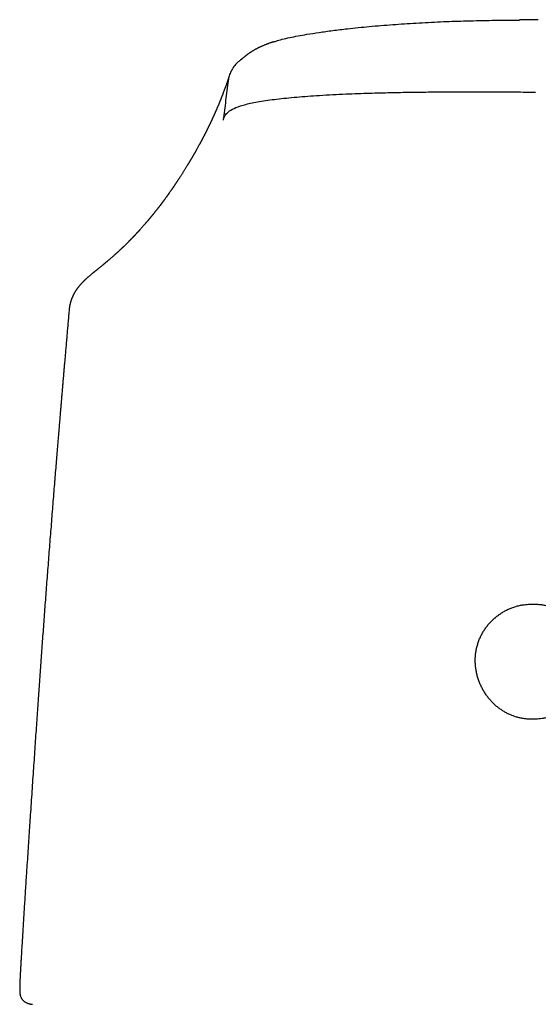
# Model space of a CAD drawing. Header units: millimetres. Extents: x 8 to 856, y 12 to 776.
# Tile 13 of 30: x 358 to 383, y 691 to 739. Entities that reach past the tile are written whole.
import ezdxf

# ---------------------------------------------------------------- set-up
doc = ezdxf.new("R2010")
doc.units = ezdxf.units.MM

msp = doc.modelspace()

# ---------------------------------------------------------------- linework, layer by layer
at = {"color": 7, "linetype": 'Continuous', "lineweight": 30}
for p, q in [((360.474, 726.093), (360.509, 726.135)), ((359.999, 724.966), (359.999, 724.964)), ((357.581, 691.763), (357.58, 691.727)), ((357.587, 691.952), (357.582, 691.773))]:
    msp.add_line(p, q, dxfattribs=at)
for points, knots in [([(370.029, 738.072), (370.058, 738.082), (370.239, 738.15), (370.775, 738.274), (371.499, 738.414), (372.222, 738.528), (372.886, 738.619), (373.7, 738.717), (374.68, 738.817), (375.803, 738.91), (376.969, 738.987), (378.126, 739.046), (379.321, 739.089), (380.515, 739.116), (381.428, 739.129), (381.925, 739.131), (382.021, 739.131)], [0, 0, 0, 0, 0.016167, 0.103525, 0.191276, 0.247522, 0.305836, 0.366621, 0.452249, 0.541423, 0.627266, 0.716418, 0.799425, 0.891099, 0.978879, 1, 1, 1, 1]), ([(382.934, 739.147), (382.922, 739.146), (382.889, 739.146), (382.835, 739.145), (382.773, 739.143), (382.708, 739.142), (382.645, 739.141), (382.583, 739.139), (382.528, 739.138), (382.479, 739.137), (382.438, 739.137), (382.398, 739.136), (382.353, 739.135), (382.303, 739.134), (382.252, 739.134), (382.199, 739.133), (382.146, 739.133), (382.091, 739.132), (382.05, 739.132), (382.026, 739.132), (382.021, 739.132)], [0, 0, 0, 0, 0.037494, 0.105491, 0.173265, 0.239784, 0.314435, 0.378949, 0.441616, 0.497379, 0.537862, 0.577653, 0.628559, 0.687485, 0.744125, 0.79766, 0.862563, 0.921131, 0.981477, 1, 1, 1, 1]), ([(370.028, 738.076), (370.017, 738.073), (369.996, 738.066), (369.966, 738.056), (369.935, 738.046), (369.9, 738.034), (369.856, 738.019), (369.805, 738.001), (369.75, 737.981), (369.696, 737.961), (369.646, 737.942), (369.593, 737.922), (369.538, 737.899), (369.479, 737.875), (369.423, 737.85), (369.372, 737.827), (369.327, 737.807), (369.291, 737.79), (369.257, 737.773), (369.221, 737.755), (369.181, 737.735), (369.136, 737.711), (369.087, 737.684), (369.038, 737.657), (368.991, 737.63), (368.953, 737.606), (368.922, 737.587), (368.901, 737.574), (368.882, 737.561), (368.862, 737.548), (368.842, 737.535), (368.822, 737.521), (368.803, 737.508), (368.785, 737.495), (368.769, 737.484), (368.755, 737.474), (368.741, 737.464), (368.727, 737.454), (368.714, 737.443), (368.701, 737.434), (368.69, 737.425), (368.68, 737.418), (368.67, 737.41), (368.659, 737.402), (368.649, 737.393), (368.64, 737.387), (368.634, 737.381), (368.628, 737.377), (368.621, 737.372), (368.614, 737.366), (368.607, 737.36), (368.6, 737.355), (368.594, 737.35), (368.583, 737.341), (368.567, 737.328), (368.548, 737.312), (368.529, 737.297), (368.512, 737.283), (368.492, 737.267), (368.473, 737.251), (368.457, 737.237), (368.445, 737.227), (368.435, 737.219), (368.427, 737.212), (368.418, 737.205), (368.41, 737.198), (368.402, 737.191), (368.395, 737.186), (368.39, 737.181), (368.384, 737.177), (368.379, 737.173), (368.375, 737.17), (368.372, 737.167), (368.369, 737.165), (368.367, 737.163), (368.364, 737.161), (368.362, 737.159), (368.361, 737.159), (368.361, 737.159)], [0, 0, 0, 0, 0.010431, 0.020686, 0.028644, 0.041205, 0.055532, 0.072848, 0.093128, 0.111752, 0.129251, 0.146961, 0.168964, 0.190516, 0.211641, 0.234407, 0.25084, 0.265168, 0.278971, 0.293116, 0.310646, 0.330034, 0.353429, 0.376896, 0.397243, 0.421141, 0.433649, 0.444635, 0.454742, 0.464909, 0.476892, 0.489147, 0.50133, 0.512575, 0.523132, 0.532908, 0.542377, 0.552108, 0.563114, 0.573295, 0.582961, 0.589582, 0.597721, 0.608726, 0.618451, 0.626248, 0.632701, 0.637506, 0.643219, 0.651437, 0.660015, 0.66641, 0.672161, 0.679704, 0.703943, 0.729513, 0.749932, 0.777285, 0.798288, 0.826825, 0.845104, 0.856977, 0.869162, 0.877547, 0.886693, 0.898859, 0.910498, 0.918924, 0.926469, 0.935556, 0.946083, 0.954685, 0.961305, 0.967883, 0.975045, 0.985793, 0.998091, 1, 1, 1, 1]), ([(368.364, 737.154), (368.319, 737.121), (368.202, 737.036), (368.049, 736.859), (367.912, 736.639), (367.816, 736.404), (367.787, 736.242), (367.772, 736.163)], [0, 0, 0, 0, 0.141, 0.363986, 0.583497, 0.79637, 1, 1, 1, 1]), ([(367.831, 736.423), (367.829, 736.417), (367.824, 736.403), (367.817, 736.382), (367.811, 736.36), (367.804, 736.341), (367.798, 736.323), (367.792, 736.306), (367.787, 736.288), (367.781, 736.27), (367.774, 736.251), (367.768, 736.231), (367.76, 736.209), (367.753, 736.187), (367.746, 736.166), (367.738, 736.144), (367.731, 736.122), (367.723, 736.099), (367.715, 736.077), (367.708, 736.055), (367.701, 736.036), (367.695, 736.019), (367.69, 736.003), (367.685, 735.989), (367.68, 735.976), (367.676, 735.964), (367.671, 735.951), (367.665, 735.935), (367.659, 735.915), (367.651, 735.894), (367.643, 735.872), (367.634, 735.848), (367.625, 735.823), (367.616, 735.797), (367.607, 735.772), (367.59, 735.725), (367.565, 735.657), (367.537, 735.585), (367.517, 735.531), (367.503, 735.494), (367.489, 735.457), (367.475, 735.421), (367.461, 735.386), (367.448, 735.354), (367.437, 735.325), (367.427, 735.3), (367.417, 735.275), (367.407, 735.25), (367.397, 735.224), (367.386, 735.198), (367.376, 735.172), (367.366, 735.147), (367.356, 735.123), (367.347, 735.101), (367.339, 735.083), (367.333, 735.067), (367.327, 735.052), (367.32, 735.036), (367.312, 735.017), (367.302, 734.994), (367.292, 734.969), (367.281, 734.943), (367.269, 734.913), (367.255, 734.881), (367.24, 734.847), (367.225, 734.812), (367.211, 734.777), (367.195, 734.743), (367.18, 734.708), (367.166, 734.676), (367.154, 734.648), (367.144, 734.625), (367.134, 734.603), (367.126, 734.585), (367.119, 734.569), (367.113, 734.555), (367.107, 734.542), (367.1, 734.526), (367.092, 734.507), (367.082, 734.485), (367.071, 734.461), (367.059, 734.436), (367.047, 734.409), (367.035, 734.382), (367.023, 734.356), (367.011, 734.33), (367, 734.306), (366.988, 734.28), (366.977, 734.255), (366.965, 734.23), (366.954, 734.207), (366.944, 734.186), (366.936, 734.168), (366.928, 734.152), (366.921, 734.137), (366.914, 734.123), (366.909, 734.111), (366.903, 734.1), (366.898, 734.089), (366.892, 734.075), (366.883, 734.058), (366.873, 734.035), (366.861, 734.012), (366.85, 733.989), (366.84, 733.969), (366.831, 733.95), (366.822, 733.93), (366.812, 733.909), (366.801, 733.887), (366.789, 733.863), (366.777, 733.839), (366.765, 733.814), (366.752, 733.787), (366.738, 733.76), (366.724, 733.733), (366.711, 733.706), (366.699, 733.682), (366.686, 733.657), (366.675, 733.634), (366.663, 733.611), (366.652, 733.59), (366.641, 733.567), (366.628, 733.542), (366.615, 733.516), (366.602, 733.491), (366.59, 733.467), (366.578, 733.444), (366.566, 733.422), (366.554, 733.399), (366.542, 733.376), (366.529, 733.351), (366.516, 733.326), (366.503, 733.301), (366.49, 733.277), (366.479, 733.255), (366.468, 733.235), (366.457, 733.215), (366.448, 733.197), (366.439, 733.181), (366.431, 733.165), (366.423, 733.151), (366.414, 733.135), (366.405, 733.117), (366.394, 733.097), (366.382, 733.075), (366.37, 733.052), (366.356, 733.028), (366.336, 732.99), (366.308, 732.939), (366.272, 732.874), (366.243, 732.823), (366.223, 732.786), (366.21, 732.763), (366.198, 732.741), (366.186, 732.722), (366.176, 732.703), (366.167, 732.687), (366.158, 732.672), (366.15, 732.657), (366.141, 732.642), (366.132, 732.625), (366.122, 732.607), (366.111, 732.588), (366.098, 732.565), (366.082, 732.539), (366.065, 732.509), (366.048, 732.48), (366.031, 732.45), (366.015, 732.422), (365.999, 732.395), (365.982, 732.367), (365.967, 732.34), (365.952, 732.315), (365.937, 732.291), (365.925, 732.27), (365.915, 732.253), (365.906, 732.238), (365.897, 732.224), (365.889, 732.209), (365.88, 732.194), (365.87, 732.178), (365.859, 732.16), (365.847, 732.14), (365.833, 732.117), (365.819, 732.093), (365.804, 732.068), (365.789, 732.043), (365.767, 732.007), (365.738, 731.96), (365.704, 731.904), (365.671, 731.851), (365.639, 731.8), (365.608, 731.75), (365.577, 731.701), (365.547, 731.653), (365.517, 731.605), (365.486, 731.557), (365.455, 731.509), (365.425, 731.462), (365.397, 731.419), (365.372, 731.38), (365.347, 731.342), (365.323, 731.306), (365.299, 731.27), (365.276, 731.234), (365.255, 731.202), (365.236, 731.174), (365.22, 731.15), (365.203, 731.125), (365.185, 731.098), (365.169, 731.074), (365.155, 731.053), (365.143, 731.036), (365.131, 731.018), (365.119, 731), (365.108, 730.983), (365.097, 730.967), (365.087, 730.953), (365.078, 730.94), (365.07, 730.928), (365.063, 730.919), (365.058, 730.91), (365.052, 730.902), (365.046, 730.893), (365.039, 730.882), (365.03, 730.87), (365.021, 730.857), (365.011, 730.842), (365, 730.826), (364.988, 730.809), (364.975, 730.791), (364.958, 730.766), (364.936, 730.734), (364.908, 730.695), (364.886, 730.663), (364.869, 730.64), (364.859, 730.625), (364.849, 730.612), (364.841, 730.601), (364.834, 730.591), (364.828, 730.582), (364.822, 730.574), (364.816, 730.565), (364.809, 730.555), (364.801, 730.544), (364.792, 730.532), (364.782, 730.518), (364.772, 730.504), (364.761, 730.488), (364.739, 730.458), (364.707, 730.415), (364.675, 730.371), (364.654, 730.342), (364.642, 730.326), (364.631, 730.311), (364.621, 730.298), (364.612, 730.286), (364.604, 730.275), (364.598, 730.266), (364.592, 730.258), (364.586, 730.25), (364.579, 730.242), (364.572, 730.232), (364.564, 730.222), (364.555, 730.21), (364.545, 730.196), (364.534, 730.181), (364.522, 730.166), (364.51, 730.149), (364.498, 730.133), (364.485, 730.116), (364.454, 730.076), (364.424, 730.036), (364.393, 729.997), (364.383, 729.983), (364.374, 729.972), (364.366, 729.961), (364.359, 729.952), (364.352, 729.944), (364.346, 729.935), (364.338, 729.926), (364.33, 729.915), (364.321, 729.903), (364.309, 729.888), (364.297, 729.872), (364.283, 729.854), (364.268, 729.835), (364.252, 729.816), (364.236, 729.795), (364.217, 729.771), (364.193, 729.741), (364.171, 729.714), (364.155, 729.693), (364.144, 729.68), (364.135, 729.669), (364.127, 729.658), (364.119, 729.649), (364.113, 729.641), (364.107, 729.635), (364.102, 729.628), (364.095, 729.619), (364.086, 729.608), (364.074, 729.593), (364.061, 729.578), (364.048, 729.562), (364.034, 729.545), (364.02, 729.528), (364.007, 729.512), (363.994, 729.496), (363.981, 729.48), (363.966, 729.463), (363.951, 729.444), (363.936, 729.426), (363.92, 729.407), (363.906, 729.39), (363.893, 729.375), (363.881, 729.361), (363.871, 729.348), (363.86, 729.336), (363.847, 729.321), (363.831, 729.301), (363.811, 729.277), (363.789, 729.252), (363.768, 729.227), (363.746, 729.202), (363.72, 729.171), (363.689, 729.136), (363.655, 729.096), (363.621, 729.058), (363.587, 729.019), (363.553, 728.981), (363.519, 728.942), (363.483, 728.903), (363.456, 728.872), (363.435, 728.849), (363.421, 728.834), (363.407, 728.818), (363.391, 728.801), (363.374, 728.782), (363.356, 728.763), (363.338, 728.743), (363.321, 728.724), (363.304, 728.706), (363.289, 728.69), (363.274, 728.674), (363.261, 728.66), (363.249, 728.647), (363.238, 728.635), (363.227, 728.624), (363.217, 728.613), (363.208, 728.603), (363.199, 728.594), (363.192, 728.586), (363.184, 728.578), (363.176, 728.569), (363.167, 728.56), (363.156, 728.549), (363.144, 728.536), (363.132, 728.523), (363.117, 728.508), (363.101, 728.491), (363.083, 728.473), (363.066, 728.454), (363.047, 728.435), (363.029, 728.416), (363.011, 728.398), (362.994, 728.381), (362.979, 728.365), (362.966, 728.352), (362.954, 728.34), (362.942, 728.327), (362.929, 728.314), (362.913, 728.298), (362.896, 728.281), (362.878, 728.263), (362.856, 728.241), (362.83, 728.215), (362.799, 728.184), (362.766, 728.152), (362.732, 728.119), (362.697, 728.085), (362.668, 728.056), (362.644, 728.033), (362.626, 728.016), (362.608, 727.999), (362.591, 727.982), (362.575, 727.967), (362.56, 727.953), (362.547, 727.941), (362.535, 727.929), (362.522, 727.917), (362.507, 727.903), (362.489, 727.886), (362.47, 727.869), (362.449, 727.849), (362.43, 727.831), (362.411, 727.814), (362.395, 727.799), (362.377, 727.782), (362.359, 727.766), (362.341, 727.75), (362.324, 727.734), (362.307, 727.718), (362.291, 727.704), (362.276, 727.69), (362.261, 727.677), (362.244, 727.661), (362.224, 727.644), (362.201, 727.624), (362.174, 727.599), (362.14, 727.569), (362.099, 727.533), (362.056, 727.496), (362.012, 727.458), (361.969, 727.42), (361.926, 727.385), (361.89, 727.354), (361.86, 727.328), (361.835, 727.307), (361.808, 727.285), (361.78, 727.261), (361.751, 727.237), (361.721, 727.212), (361.692, 727.188), (361.658, 727.16), (361.62, 727.128), (361.577, 727.093), (361.536, 727.059), (361.5, 727.031), (361.47, 727.006), (361.446, 726.986), (361.42, 726.965), (361.391, 726.942), (361.361, 726.918), (361.328, 726.892), (361.298, 726.867), (361.271, 726.846), (361.249, 726.828), (361.228, 726.811), (361.209, 726.795), (361.189, 726.779), (361.17, 726.764), (361.152, 726.748), (361.135, 726.735), (361.119, 726.721), (361.102, 726.707), (361.082, 726.691), (361.06, 726.673), (361.034, 726.651), (361.002, 726.624), (360.964, 726.592), (360.932, 726.564), (360.907, 726.543), (360.893, 726.53), (360.879, 726.517), (360.866, 726.506), (360.853, 726.494), (360.839, 726.481), (360.823, 726.466), (360.806, 726.45), (360.787, 726.432), (360.768, 726.414), (360.751, 726.398), (360.735, 726.383), (360.718, 726.366), (360.699, 726.347), (360.678, 726.326), (360.657, 726.304), (360.638, 726.283), (360.621, 726.265), (360.607, 726.251), (360.594, 726.237), (360.581, 726.222), (360.566, 726.207), (360.551, 726.19), (360.536, 726.172), (360.52, 726.155), (360.51, 726.143), (360.505, 726.138)], [0, 0, 0, 0, 0.002013, 0.004369, 0.006569, 0.008611, 0.010497, 0.012227, 0.013977, 0.01585, 0.017848, 0.019972, 0.022222, 0.024598, 0.026734, 0.028963, 0.031284, 0.033698, 0.03607, 0.038285, 0.040341, 0.042088, 0.043701, 0.045181, 0.046529, 0.047743, 0.048866, 0.050699, 0.052701, 0.054871, 0.057211, 0.059718, 0.062336, 0.064985, 0.067622, 0.07025, 0.079548, 0.088709, 0.092548, 0.096357, 0.100136, 0.103885, 0.107573, 0.111113, 0.113788, 0.116369, 0.118856, 0.121377, 0.124064, 0.126917, 0.129442, 0.132078, 0.13463, 0.136999, 0.138732, 0.140352, 0.141859, 0.143277, 0.145422, 0.147756, 0.150278, 0.152988, 0.155887, 0.159391, 0.162914, 0.166451, 0.170002, 0.173568, 0.177149, 0.180708, 0.183274, 0.185659, 0.187863, 0.189887, 0.19135, 0.192702, 0.194053, 0.195513, 0.197574, 0.199821, 0.202252, 0.20487, 0.207606, 0.210351, 0.213106, 0.215639, 0.218178, 0.220726, 0.22328, 0.225842, 0.228353, 0.230343, 0.232184, 0.233874, 0.235415, 0.236805, 0.238025, 0.239101, 0.240147, 0.241244, 0.24333, 0.24558, 0.247992, 0.250569, 0.252377, 0.254257, 0.256249, 0.258385, 0.260665, 0.263089, 0.265506, 0.268051, 0.270724, 0.273525, 0.276455, 0.278966, 0.281512, 0.283971, 0.286337, 0.288612, 0.290794, 0.292884, 0.295609, 0.298211, 0.30071, 0.303106, 0.305445, 0.307676, 0.309898, 0.312247, 0.314723, 0.317327, 0.320058, 0.322289, 0.324488, 0.32656, 0.328506, 0.330326, 0.331989, 0.33353, 0.334958, 0.336428, 0.338308, 0.340332, 0.342497, 0.344805, 0.347255, 0.349791, 0.356249, 0.362708, 0.369165, 0.371606, 0.373898, 0.376038, 0.378029, 0.37987, 0.38156, 0.382911, 0.384342, 0.385891, 0.387556, 0.389338, 0.391237, 0.393252, 0.396193, 0.399166, 0.402136, 0.405103, 0.407847, 0.410588, 0.413326, 0.416045, 0.418608, 0.420985, 0.423176, 0.424767, 0.426244, 0.427608, 0.428999, 0.430494, 0.432094, 0.433798, 0.435919, 0.438181, 0.440587, 0.443068, 0.44554, 0.448002, 0.453771, 0.45949, 0.464642, 0.469699, 0.474639, 0.479462, 0.484171, 0.488814, 0.493558, 0.498402, 0.503301, 0.507293, 0.511152, 0.514881, 0.518508, 0.522043, 0.525554, 0.529184, 0.531482, 0.533849, 0.536365, 0.539035, 0.54186, 0.543513, 0.545215, 0.546965, 0.548764, 0.550505, 0.552092, 0.553527, 0.554806, 0.555933, 0.556908, 0.557731, 0.558403, 0.5593, 0.560384, 0.561655, 0.562948, 0.56439, 0.56598, 0.567714, 0.56951, 0.571338, 0.575093, 0.578979, 0.582996, 0.584586, 0.586038, 0.587331, 0.588466, 0.589443, 0.590261, 0.591034, 0.591906, 0.592896, 0.594003, 0.595229, 0.596548, 0.597981, 0.599527, 0.601164, 0.606939, 0.612553, 0.614127, 0.615688, 0.617187, 0.618538, 0.619738, 0.620788, 0.621689, 0.622398, 0.623158, 0.624014, 0.624967, 0.626015, 0.627159, 0.628516, 0.629988, 0.631574, 0.633217, 0.634854, 0.636487, 0.638114, 0.646968, 0.648398, 0.6497, 0.65087, 0.651908, 0.652813, 0.653585, 0.654421, 0.655357, 0.656398, 0.657543, 0.659027, 0.660656, 0.66243, 0.664309, 0.66625, 0.668252, 0.670316, 0.673615, 0.677061, 0.678436, 0.679705, 0.680848, 0.681865, 0.682772, 0.683549, 0.684195, 0.684792, 0.685426, 0.68678, 0.688277, 0.689734, 0.691306, 0.692995, 0.694836, 0.696279, 0.697808, 0.699424, 0.701127, 0.702917, 0.704794, 0.706723, 0.70837, 0.709876, 0.711241, 0.712465, 0.713612, 0.714797, 0.717013, 0.719356, 0.721827, 0.724363, 0.726848, 0.729281, 0.733306, 0.737197, 0.74101, 0.744749, 0.748486, 0.752269, 0.756109, 0.760021, 0.761367, 0.762839, 0.764436, 0.766159, 0.768006, 0.769837, 0.771868, 0.773762, 0.77552, 0.777141, 0.778655, 0.780026, 0.781273, 0.782454, 0.783575, 0.784634, 0.785633, 0.786485, 0.787287, 0.788043, 0.788873, 0.789836, 0.790913, 0.792118, 0.793452, 0.794888, 0.796634, 0.798415, 0.80023, 0.80208, 0.803964, 0.805825, 0.807507, 0.809002, 0.810309, 0.81145, 0.812624, 0.813882, 0.815472, 0.817178, 0.818959, 0.820788, 0.823649, 0.826634, 0.829779, 0.833086, 0.836439, 0.839731, 0.841445, 0.843141, 0.844821, 0.846435, 0.847921, 0.849255, 0.850465, 0.851551, 0.852602, 0.854076, 0.855674, 0.857397, 0.85927, 0.861308, 0.862732, 0.864228, 0.865793, 0.867427, 0.869007, 0.870467, 0.872062, 0.873484, 0.87474, 0.876002, 0.877347, 0.879234, 0.881191, 0.883128, 0.886456, 0.889899, 0.893528, 0.897206, 0.900756, 0.904176, 0.907446, 0.909407, 0.911382, 0.913465, 0.915657, 0.917952, 0.920244, 0.922487, 0.92468, 0.928022, 0.931221, 0.934283, 0.937335, 0.939092, 0.940862, 0.942727, 0.944726, 0.946856, 0.949119, 0.951516, 0.953059, 0.954593, 0.956021, 0.957342, 0.958556, 0.959982, 0.961224, 0.962281, 0.96325, 0.964366, 0.965635, 0.967054, 0.968624, 0.970784, 0.97301, 0.975303, 0.976217, 0.977024, 0.977727, 0.978423, 0.979152, 0.979915, 0.980745, 0.981754, 0.982862, 0.983981, 0.984945, 0.985752, 0.986767, 0.987918, 0.989168, 0.99046, 0.991783, 0.992737, 0.993578, 0.99434, 0.995165, 0.996068, 0.997033, 0.998035, 0.999074, 1, 1, 1, 1]), ([(367.772, 736.163), (367.731, 735.841), (367.648, 735.198), (367.566, 734.553), (367.526, 734.231)], [0, 0, 0, 0, 0.500474, 1, 1, 1, 1]), ([(367.563, 734.342), (367.589, 734.399), (367.641, 734.514), (367.816, 734.686), (368.127, 734.854), (368.613, 735.011), (369.283, 735.15), (370.127, 735.268), (371.119, 735.367), (372.06, 735.435), (372.871, 735.482), (373.501, 735.512), (374.102, 735.536), (374.669, 735.555), (375.199, 735.57), (375.868, 735.587), (376.61, 735.601), (377.342, 735.609), (377.888, 735.613), (378.327, 735.615), (378.755, 735.617), (379.172, 735.618), (379.578, 735.618), (379.973, 735.618), (380.357, 735.617), (380.973, 735.616), (381.787, 735.612), (382.477, 735.607), (382.803, 735.605)], [0, 0, 0, 0, 0.05407, 0.109618, 0.166561, 0.224953, 0.284727, 0.34595, 0.408583, 0.472612, 0.508406, 0.541995, 0.573375, 0.60253, 0.629438, 0.654092, 0.703314, 0.740091, 0.762051, 0.783448, 0.804278, 0.824539, 0.844231, 0.863355, 0.881913, 0.899904, 0.952752, 1, 1, 1, 1]), ([(367.529, 734.24), (367.534, 734.257), (367.545, 734.291), (367.557, 734.325), (367.563, 734.342)], [0, 0, 0, 0, 0.500024, 1, 1, 1, 1]), ([(360.469, 726.097), (360.462, 726.088), (360.449, 726.072), (360.431, 726.049), (360.417, 726.029), (360.405, 726.014), (360.396, 726.001), (360.388, 725.99), (360.381, 725.98), (360.373, 725.969), (360.366, 725.959), (360.358, 725.948), (360.35, 725.935), (360.339, 725.919), (360.326, 725.898), (360.311, 725.876), (360.296, 725.852), (360.283, 725.83), (360.271, 725.809), (360.26, 725.79), (360.25, 725.772), (360.24, 725.754), (360.23, 725.736), (360.22, 725.717), (360.209, 725.696), (360.198, 725.674), (360.188, 725.653), (360.18, 725.636), (360.174, 725.623), (360.169, 725.612), (360.164, 725.601), (360.157, 725.586), (360.149, 725.567), (360.14, 725.545), (360.129, 725.519), (360.122, 725.501), (360.119, 725.492)], [0, 0, 0, 0, 0.04987, 0.09305, 0.129534, 0.159318, 0.182398, 0.20269, 0.222007, 0.241341, 0.260693, 0.280063, 0.302016, 0.329466, 0.366018, 0.407824, 0.447891, 0.485211, 0.518397, 0.551664, 0.578721, 0.606757, 0.638202, 0.66556, 0.697129, 0.733269, 0.768703, 0.79243, 0.812048, 0.827556, 0.842817, 0.864033, 0.890749, 0.923294, 0.961667, 1, 1, 1, 1]), ([(360.119, 725.491), (360.114, 725.479), (360.106, 725.456), (360.094, 725.423), (360.085, 725.395), (360.077, 725.37), (360.07, 725.349), (360.065, 725.33), (360.06, 725.312), (360.055, 725.294), (360.05, 725.275), (360.045, 725.254), (360.039, 725.23), (360.033, 725.203), (360.027, 725.174), (360.022, 725.147), (360.018, 725.125), (360.015, 725.107), (360.012, 725.089), (360.009, 725.07), (360.006, 725.048), (360.003, 725.024), (360, 724.996), (359.998, 724.975), (359.997, 724.964)], [0, 0, 0, 0, 0.08073, 0.149117, 0.20521, 0.249494, 0.287226, 0.319998, 0.354738, 0.390044, 0.426057, 0.465029, 0.508592, 0.560231, 0.619101, 0.670904, 0.710476, 0.738403, 0.771341, 0.809593, 0.84417, 0.887435, 0.939387, 1, 1, 1, 1]), ([(359.998, 724.966), (359.994, 724.923), (359.981, 724.775), (359.959, 724.528), (359.933, 724.229), (359.908, 723.941), (359.882, 723.649), (359.857, 723.354), (359.831, 723.058), (359.807, 722.777), (359.785, 722.525), (359.765, 722.298), (359.748, 722.097), (359.732, 721.908), (359.717, 721.729), (359.702, 721.562), (359.688, 721.398), (359.675, 721.238), (359.662, 721.084), (359.65, 720.946), (359.64, 720.827), (359.631, 720.726), (359.624, 720.641), (359.618, 720.57), (359.613, 720.511), (359.609, 720.466), (359.607, 720.434), (359.605, 720.411), (359.603, 720.392), (359.601, 720.37), (359.599, 720.345), (359.597, 720.317), (359.594, 720.285), (359.59, 720.234), (359.583, 720.159), (359.575, 720.058), (359.565, 719.937), (359.553, 719.801), (359.541, 719.653), (359.528, 719.502), (359.515, 719.347), (359.496, 719.122), (359.472, 718.823), (359.44, 718.445), (359.408, 718.053), (359.374, 717.642), (359.339, 717.213), (359.302, 716.766), (359.265, 716.303), (359.226, 715.825), (359.187, 715.338), (359.148, 714.848), (359.096, 714.186), (359.031, 713.356), (358.954, 712.362), (358.879, 711.382), (358.807, 710.414), (358.736, 709.46), (358.679, 708.671), (358.634, 708.045), (358.6, 707.576), (358.567, 707.111), (358.535, 706.648), (358.502, 706.185), (358.469, 705.717), (358.436, 705.241), (358.403, 704.754), (358.368, 704.252), (358.333, 703.736), (358.297, 703.204), (358.26, 702.662), (358.222, 702.107), (358.184, 701.541), (358.145, 700.964), (358.108, 700.409), (358.073, 699.877), (358.039, 699.371), (358.005, 698.856), (357.97, 698.334), (357.935, 697.804), (357.903, 697.311), (357.874, 696.862), (357.848, 696.462), (357.824, 696.074), (357.8, 695.697), (357.777, 695.332), (357.754, 694.966), (357.731, 694.598), (357.709, 694.231), (357.692, 693.947), (357.679, 693.74), (357.671, 693.608), (357.664, 693.478), (357.656, 693.351), (357.649, 693.228), (357.642, 693.105), (357.635, 692.986), (357.628, 692.874), (357.622, 692.775), (357.618, 692.691), (357.614, 692.634), (357.612, 692.6), (357.612, 692.585), (357.611, 692.57), (357.61, 692.555), (357.609, 692.537), (357.608, 692.523), (357.607, 692.513)], [0, 0, 0, 0, 0.004028, 0.013593, 0.022811, 0.031681, 0.040205, 0.049804, 0.058921, 0.067556, 0.075708, 0.082246, 0.088438, 0.094281, 0.099777, 0.104926, 0.109727, 0.114939, 0.119668, 0.123914, 0.127678, 0.13068, 0.133283, 0.135487, 0.137292, 0.138698, 0.139646, 0.140254, 0.140797, 0.14145, 0.142214, 0.143088, 0.144072, 0.145167, 0.147818, 0.150953, 0.154573, 0.158958, 0.163531, 0.168196, 0.172954, 0.177806, 0.18897, 0.200596, 0.212686, 0.22524, 0.238527, 0.252296, 0.266548, 0.281282, 0.296426, 0.311548, 0.326576, 0.357582, 0.388181, 0.418371, 0.448153, 0.477525, 0.50649, 0.521014, 0.535432, 0.549746, 0.563956, 0.5782, 0.592524, 0.607191, 0.6222, 0.637552, 0.653572, 0.669949, 0.686683, 0.703776, 0.721227, 0.739036, 0.757204, 0.772585, 0.788213, 0.804091, 0.820216, 0.836591, 0.853143, 0.865851, 0.878199, 0.890186, 0.901814, 0.91308, 0.923987, 0.935773, 0.947108, 0.957989, 0.962141, 0.966222, 0.970233, 0.974175, 0.97803, 0.981627, 0.985542, 0.989017, 0.992055, 0.994653, 0.996813, 0.99733, 0.997814, 0.998265, 0.998683, 0.999163, 1, 1, 1, 1]), ([(382.655, 704.928), (382.596, 704.928), (382.478, 704.928), (382.301, 704.944), (382.125, 704.97), (381.952, 705.009), (381.782, 705.059), (381.616, 705.121), (381.454, 705.193), (381.297, 705.277), (381.147, 705.37), (381.001, 705.473), (380.862, 705.587), (380.73, 705.709), (380.605, 705.84), (380.489, 705.979), (380.378, 706.127), (380.275, 706.287), (380.18, 706.457), (380.095, 706.633), (380.023, 706.813), (379.962, 707), (379.914, 707.192), (379.878, 707.389), (379.856, 707.589), (379.849, 707.788), (379.855, 707.985), (379.875, 708.177), (379.908, 708.366), (379.954, 708.551), (380.013, 708.732), (380.083, 708.908), (380.165, 709.076), (380.257, 709.237), (380.36, 709.392), (380.472, 709.54), (380.595, 709.68), (380.728, 709.812), (380.87, 709.936), (381.021, 710.05), (381.178, 710.154), (381.343, 710.248), (381.514, 710.329), (381.691, 710.4), (381.873, 710.458), (382.058, 710.503), (382.228, 710.531), (382.383, 710.547), (382.52, 710.554), (382.612, 710.552), (382.658, 710.551)], [0, 0, 0, 0, 0.019953, 0.039975, 0.060021, 0.080044, 0.099997, 0.119932, 0.139931, 0.159956, 0.179961, 0.1999, 0.220222, 0.240603, 0.261007, 0.281394, 0.301721, 0.323647, 0.345645, 0.367665, 0.38966, 0.411585, 0.43417, 0.456839, 0.479534, 0.502198, 0.524778, 0.546401, 0.568102, 0.589829, 0.61153, 0.633154, 0.654252, 0.67542, 0.696613, 0.717783, 0.738882, 0.760246, 0.781684, 0.803145, 0.824581, 0.845944, 0.867403, 0.888946, 0.910511, 0.932042, 0.95349, 0.96899, 0.984502, 1, 1, 1, 1]), ([(382.658, 710.551), (382.715, 710.552), (382.83, 710.556), (383.001, 710.545), (383.172, 710.523), (383.34, 710.49), (383.506, 710.446), (383.668, 710.392), (383.825, 710.327), (383.979, 710.252), (384.127, 710.168), (384.272, 710.074), (384.413, 709.968), (384.55, 709.852), (384.679, 709.727), (384.799, 709.594), (384.913, 709.451), (385.019, 709.299), (385.116, 709.136), (385.202, 708.968), (385.276, 708.794), (385.339, 708.615), (385.389, 708.432), (385.426, 708.245), (385.45, 708.056), (385.462, 707.865), (385.461, 707.676), (385.446, 707.488), (385.419, 707.301), (385.381, 707.117), (385.33, 706.936), (385.267, 706.757), (385.192, 706.581), (385.105, 706.408), (385.008, 706.242), (384.9, 706.082), (384.78, 705.927), (384.648, 705.778), (384.504, 705.637), (384.351, 705.506), (384.188, 705.386), (384.021, 705.28), (383.848, 705.189), (383.673, 705.111), (383.492, 705.046), (383.307, 704.995), (383.13, 704.96), (382.965, 704.939), (382.81, 704.928), (382.707, 704.928), (382.655, 704.928)], [0, 0, 0, 0, 0.019303, 0.038677, 0.058079, 0.077461, 0.096772, 0.116016, 0.135317, 0.154642, 0.173949, 0.193198, 0.213559, 0.233983, 0.254429, 0.274855, 0.295218, 0.316701, 0.338256, 0.359835, 0.381388, 0.402869, 0.424438, 0.446083, 0.467753, 0.489398, 0.510966, 0.532172, 0.553447, 0.574748, 0.596027, 0.617237, 0.63894, 0.66071, 0.682504, 0.704275, 0.725978, 0.748644, 0.771397, 0.794173, 0.816914, 0.83957, 0.861126, 0.882769, 0.90444, 0.926079, 0.947631, 0.965082, 0.982549, 1, 1, 1, 1]), ([(357.608, 692.513), (357.606, 692.484), (357.601, 692.403), (357.595, 692.27), (357.588, 692.113), (357.585, 692.006), (357.583, 691.952)], [0, 0, 0, 0, 0.158811, 0.429644, 0.710041, 1, 1, 1, 1]), ([(357.58, 691.72), (357.58, 691.706), (357.579, 691.679), (357.58, 691.642), (357.58, 691.611), (357.581, 691.588), (357.583, 691.569), (357.584, 691.555), (357.585, 691.541), (357.587, 691.528), (357.589, 691.506), (357.594, 691.477), (357.602, 691.437), (357.614, 691.392), (357.631, 691.341), (357.652, 691.297), (357.672, 691.262), (357.686, 691.241), (357.699, 691.224), (357.711, 691.209), (357.726, 691.191), (357.748, 691.167), (357.779, 691.139), (357.816, 691.112), (357.855, 691.087), (357.895, 691.066), (357.937, 691.047), (357.981, 691.03), (358.017, 691.02), (358.039, 691.013), (358.054, 691.01), (358.071, 691.006), (358.095, 691), (358.127, 690.994), (358.166, 690.988), (358.193, 690.985), (358.207, 690.983)], [0, 0, 0, 0, 0.047435, 0.088833, 0.123887, 0.148269, 0.167932, 0.182817, 0.194515, 0.206996, 0.22045, 0.255528, 0.291585, 0.33343, 0.378594, 0.428441, 0.451973, 0.471463, 0.486864, 0.500748, 0.514566, 0.541045, 0.573156, 0.610892, 0.651467, 0.690068, 0.726109, 0.775708, 0.818999, 0.829954, 0.844446, 0.862569, 0.884278, 0.918698, 0.959212, 1, 1, 1, 1])]:
    msp.add_open_spline(points, degree=3, knots=knots, dxfattribs=at)

doc.saveas('drawing.dxf')
